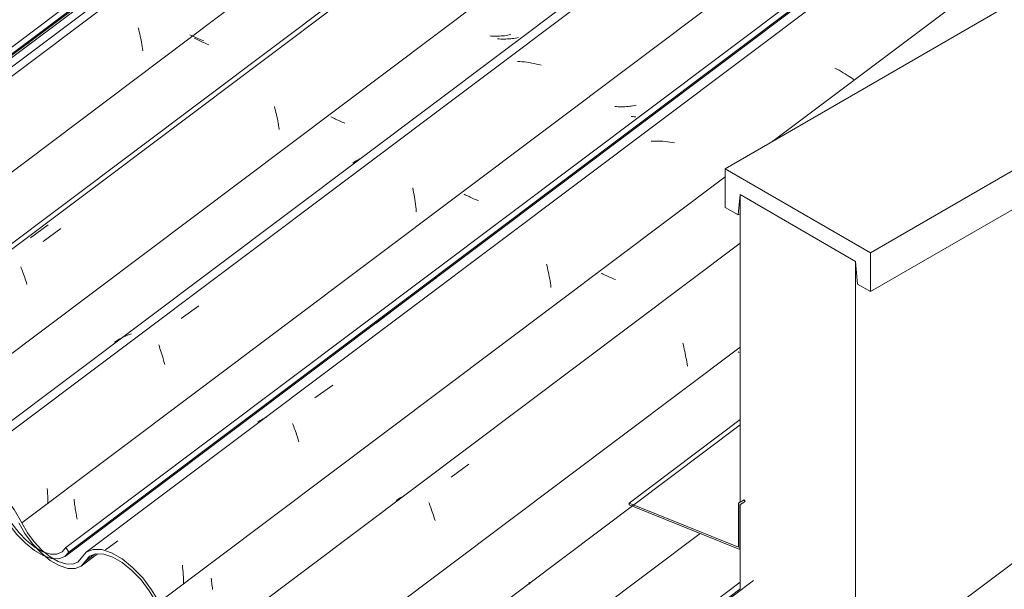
# Model space of a CAD drawing. Header units: metres. Extents: x -16.8 to 29.9, y -11.9 to 37.1.
# Tile 145 of 202: x 22.07 to 23.004, y -3.952 to -3.412. Entities that reach past the tile are written whole.
import ezdxf

# ---------------------------------------------------------------- set-up
doc = ezdxf.new("R2010")
doc.units = ezdxf.units.M
for name, color, linetype, lineweight in [('A-GLAZ-CWMG', 7, 'Continuous', 5), ('A-ROOF', 7, 'Continuous', 5), ('A-ROOF-OTLN', 7, 'Continuous', 5), ('I-WALL', 7, 'Continuous', 5)]:
    doc.layers.add(name, color=color, linetype=linetype, lineweight=lineweight)

# ---------------------------------------------------------------- blocks, each defined once
blk = doc.blocks.new('FP_824-ISO_04')
at = {"layer": 'A-GLAZ-CWMG'}
blk.add_line((5.32141, -3.69739), (6.74711, -2.62733), dxfattribs=at)
at = {"layer": 'A-GLAZ-CWMG', "color": 9, "true_color": 0xc0c0c0}
for p, q in [((5.67265, -3.43384), (5.67245, -3.43358)), ((5.67281, -3.43406), (5.67265, -3.43384)), ((5.67293, -3.43423), (5.67281, -3.43406)), ((5.67301, -3.43436), (5.67293, -3.43423))]:
    blk.add_line(p, q, dxfattribs=at)
blk = doc.blocks.new('Rectangular Mullion - Telha Fibrocimento - Ondulada-V806-ISO_04')
at = {"layer": 'A-GLAZ-CWMG', "true_color": 0xc0c0c0}
h = blk.add_hatch(dxfattribs=at)
h.set_pattern_fill('FP_79', color=9, style=0, pattern_type=2)
h.set_pattern_definition([(352.943, (4.539, -6.705), (0.5141535, 0.0736507), [0.02137, -0.36719, 0.02137, -2.44]), (352.943, (4.539, -6.705), (0.5141535, 0.0736507), [-0.40993, -0.36719, 0.02137, -0.75575, -1.295]), (352.943, (4.539, -6.705), (0.5141535, 0.0736507), [-1.554, 0.02137, -0.36719, 0.02137, -0.88527]), (352.943, (4.539, -6.705), (0.5141535, 0.0736507), [-1.964, -0.23767, 0.02137, -0.62623]), (116.867, (4.732, -6.66), (-0.3683943, 0.452577), [0.02347, -0.40317, 0.02347, -2.679]), (116.867, (4.732, -6.66), (-0.3683943, 0.452577), [-0.4501, -0.40317, 0.02347, -0.82981, -1.422]), (116.867, (4.732, -6.66), (-0.3683943, 0.452577), [-1.707, 0.02347, -0.40317, 0.02347, -0.97202]), (116.867, (4.732, -6.66), (-0.3683943, 0.452577), [-2.157, -0.26096, 0.02347, -0.6876]), (239.918, (4.797, -6.393), (-0.1457585, -0.5262284), [0.02116, -0.36351, 0.02116, -2.415]), (239.918, (4.797, -6.393), (-0.1457585, -0.5262284), [-0.40582, -0.36351, 0.02116, -0.74817, -1.282]), (239.918, (4.797, -6.393), (-0.1457585, -0.5262284), [-1.539, 0.02116, -0.36351, 0.02116, -0.87639]), (239.918, (4.797, -6.393), (-0.1457585, -0.5262284), [-1.944, -0.23528, 0.02116, -0.61995])])
h.paths.add_polyline_path([(5.3248, -3.69351), (6.7461, -2.62674), (6.7412, -2.62392), (5.32182, -3.68924), (5.32315, -3.69115)])
at = {"layer": 'A-GLAZ-CWMG'}
for p, q in [((5.32182, -3.68924), (6.7412, -2.62392)), ((5.3248, -3.69351), (6.7461, -2.62674))]:
    blk.add_line(p, q, dxfattribs=at)
blk.add_blockref('FP_824-ISO_04', (0, 0), dxfattribs=at)
blk = doc.blocks.new('FP_839-ISO_04')
at = {"layer": 'A-GLAZ-CWMG'}
blk.add_line((6.75541, -2.63212), (5.341, -3.69371), dxfattribs=at)
at = {"layer": 'A-GLAZ-CWMG', "color": 9, "true_color": 0xc0c0c0}
for p, q in [((5.77648, -3.41973), (5.77696, -3.42159)), ((5.77696, -3.42159), (5.77743, -3.42348)), ((5.77743, -3.42348), (5.77789, -3.4254)), ((5.77789, -3.4254), (5.77833, -3.42734)), ((5.77833, -3.42734), (5.77876, -3.42931)), ((5.77876, -3.42931), (5.77916, -3.4313)), ((5.77916, -3.4313), (5.77955, -3.43331)), ((5.77955, -3.43331), (5.77992, -3.43534)), ((5.77992, -3.43534), (5.78027, -3.43739)), ((5.78027, -3.43739), (5.7806, -3.43945)), ((5.7806, -3.43945), (5.7809, -3.44153))]:
    blk.add_line(p, q, dxfattribs=at)
blk = doc.blocks.new('FP_840-ISO_04')
at = {"layer": 'A-GLAZ-CWMG', "color": 9, "true_color": 0xc0c0c0}
for p, q in [((5.83066, -3.43005), (5.8295, -3.42946)), ((5.83184, -3.43065), (5.83066, -3.43005)), ((5.83304, -3.43124), (5.83184, -3.43065)), ((5.83426, -3.43183), (5.83304, -3.43124)), ((5.8355, -3.43242), (5.83426, -3.43183)), ((5.83676, -3.433), (5.8355, -3.43242)), ((5.83805, -3.43357), (5.83676, -3.433)), ((5.83935, -3.43413), (5.83805, -3.43357)), ((5.84066, -3.43469), (5.83935, -3.43413)), ((5.842, -3.43524), (5.84066, -3.43469)), ((5.84335, -3.43578), (5.842, -3.43524))]:
    blk.add_line(p, q, dxfattribs=at)
blk = doc.blocks.new('FP_841-ISO_04')
at = {"layer": 'A-GLAZ-CWMG'}
blk.add_line((6.88539, -2.70716), (5.47086, -3.76884), dxfattribs=at)
at = {"layer": 'A-GLAZ-CWMG', "color": 9, "true_color": 0xc0c0c0}
for p, q in [((5.90571, -3.49438), (5.90619, -3.49624)), ((5.90619, -3.49624), (5.90667, -3.49812)), ((5.90667, -3.49812), (5.90713, -3.50003)), ((5.90713, -3.50003), (5.90758, -3.50197)), ((5.90758, -3.50197), (5.908, -3.50393)), ((5.908, -3.50393), (5.90842, -3.50591)), ((5.90842, -3.50591), (5.90881, -3.50792)), ((5.90881, -3.50792), (5.90918, -3.50994)), ((5.90918, -3.50994), (5.90954, -3.51199)), ((5.90954, -3.51199), (5.90987, -3.51405)), ((5.90987, -3.51405), (5.91018, -3.51613)), ((5.68633, -3.62214), (5.70311, -3.60998)), ((5.66508, -3.64609), (5.66561, -3.64742)), ((5.66561, -3.64742), (5.66614, -3.64879)), ((5.66614, -3.64879), (5.66668, -3.6502)), ((5.66668, -3.6502), (5.66723, -3.65165)), ((5.66723, -3.65165), (5.66777, -3.65315)), ((5.66777, -3.65315), (5.66831, -3.65468)), ((5.66831, -3.65468), (5.66886, -3.65625)), ((5.66886, -3.65625), (5.6694, -3.65786)), ((5.6694, -3.65786), (5.66994, -3.6595)), ((5.66994, -3.6595), (5.67047, -3.66118)), ((5.67047, -3.66118), (5.671, -3.6629))]:
    blk.add_line(p, q, dxfattribs=at)
blk = doc.blocks.new('FP_842-ISO_04')
at = {"layer": 'A-GLAZ-CWMG', "color": 9, "true_color": 0xc0c0c0}
for p, q in [((6.11878, -3.43031), (6.1172, -3.4302)), ((6.12035, -3.43039), (6.11878, -3.43031)), ((6.12192, -3.43044), (6.12035, -3.43039)), ((6.12349, -3.43045), (6.12192, -3.43044)), ((6.12505, -3.43042), (6.12349, -3.43045)), ((6.1266, -3.43037), (6.12505, -3.43042)), ((6.12814, -3.43028), (6.1266, -3.43037)), ((6.12967, -3.43015), (6.12814, -3.43028)), ((6.1312, -3.42998), (6.12967, -3.43015)), ((6.13271, -3.42978), (6.1312, -3.42998)), ((6.13421, -3.42955), (6.13271, -3.42978)), ((6.13569, -3.42927), (6.13421, -3.42955)), ((6.13716, -3.42896), (6.13569, -3.42927)), ((5.96016, -3.50456), (5.95903, -3.50398)), ((5.96131, -3.50513), (5.96016, -3.50456)), ((5.96248, -3.50571), (5.96131, -3.50513)), ((5.96367, -3.50628), (5.96248, -3.50571)), ((5.96488, -3.50685), (5.96367, -3.50628)), ((5.96611, -3.50741), (5.96488, -3.50685)), ((5.96736, -3.50797), (5.96611, -3.50741)), ((5.96862, -3.50852), (5.96736, -3.50797)), ((5.9699, -3.50906), (5.96862, -3.50852)), ((5.9712, -3.50959), (5.9699, -3.50906)), ((5.97252, -3.51011), (5.9712, -3.50959))]:
    blk.add_line(p, q, dxfattribs=at)
blk = doc.blocks.new('FP_843-ISO_04')
at = {"layer": 'A-GLAZ-CWMG'}
blk.add_line((7.01504, -2.78202), (5.59912, -3.84475), dxfattribs=at)
blk = doc.blocks.new('FP_844-ISO_04')
at = {"layer": 'A-GLAZ-CWMG', "color": 9, "true_color": 0xc0c0c0}
for p, q in [((6.2301, -3.49442), (6.22852, -3.49431)), ((6.23168, -3.49451), (6.2301, -3.49442)), ((6.23325, -3.49456), (6.23168, -3.49451)), ((6.23482, -3.49458), (6.23325, -3.49456)), ((6.23638, -3.49456), (6.23482, -3.49458)), ((6.23793, -3.49451), (6.23638, -3.49456)), ((6.23948, -3.49442), (6.23793, -3.49451)), ((6.24102, -3.4943), (6.23948, -3.49442)), ((6.24254, -3.49414), (6.24102, -3.4943)), ((6.24406, -3.49395), (6.24254, -3.49414)), ((6.24556, -3.49372), (6.24406, -3.49395)), ((6.24705, -3.49345), (6.24556, -3.49372)), ((6.24852, -3.49315), (6.24705, -3.49345))]:
    blk.add_line(p, q, dxfattribs=at)
blk = doc.blocks.new('FP_845-ISO_04')
at = {"layer": 'A-GLAZ-CWMG'}
blk.add_line((5.70748, -3.92029), (7.13318, -2.85022), dxfattribs=at)
at = {"layer": 'A-GLAZ-CWMG', "color": 9, "true_color": 0xc0c0c0}
for p, q in [((6.05833, -3.65699), (6.05815, -3.65675)), ((6.05848, -3.65719), (6.05833, -3.65699)), ((6.0586, -3.65736), (6.05848, -3.65719)), ((6.05868, -3.65749), (6.0586, -3.65736)), ((6.05874, -3.65758), (6.05868, -3.65749)), ((6.00198, -3.6995), (6.01827, -3.68735))]:
    blk.add_line(p, q, dxfattribs=at)
blk = doc.blocks.new('Rectangular Mullion - Telha Fibrocimento - Ondulada-V827-ISO_04')
at = {"layer": 'A-GLAZ-CWMG', "true_color": 0xc0c0c0}
h = blk.add_hatch(dxfattribs=at)
h.set_pattern_fill('FP_80', color=9, style=0, pattern_type=2)
h.set_pattern_definition([(352.943, (4.705, -6.613), (0.5141535, 0.0736507), [0.02137, -0.36719, 0.02137, -2.44]), (352.943, (4.705, -6.613), (0.5141535, 0.0736507), [-0.40993, -0.36719, 0.02137, -0.75575, -1.295]), (352.943, (4.705, -6.613), (0.5141535, 0.0736507), [-1.554, 0.02137, -0.36719, 0.02137, -0.88527]), (352.943, (4.705, -6.613), (0.5141535, 0.0736507), [-1.964, -0.23767, 0.02137, -0.62623]), (116.867, (4.898, -6.568), (-0.3683943, 0.452577), [0.02347, -0.40317, 0.02347, -2.679]), (116.867, (4.898, -6.568), (-0.3683943, 0.452577), [-0.4501, -0.40317, 0.02347, -0.82981, -1.422]), (116.867, (4.898, -6.568), (-0.3683943, 0.452577), [-1.707, 0.02347, -0.40317, 0.02347, -0.97202]), (116.867, (4.898, -6.568), (-0.3683943, 0.452577), [-2.157, -0.26096, 0.02347, -0.6876]), (239.918, (4.963, -6.302), (-0.1457585, -0.5262284), [0.02116, -0.36351, 0.02116, -2.415]), (239.918, (4.963, -6.302), (-0.1457585, -0.5262284), [-0.40582, -0.36351, 0.02116, -0.74817, -1.282]), (239.918, (4.963, -6.302), (-0.1457585, -0.5262284), [-1.539, 0.02116, -0.36351, 0.02116, -0.87639]), (239.918, (4.963, -6.302), (-0.1457585, -0.5262284), [-1.944, -0.23528, 0.02116, -0.61995])])
h.paths.add_polyline_path([(5.71087, -3.9164), (7.13217, -2.84964), (7.12727, -2.84681), (5.70788, -3.91214)])
h = blk.add_hatch(dxfattribs=at)
h.set_pattern_fill('FP_78', color=9, style=0, pattern_type=2)
h.set_pattern_definition([(324.313, (9.258, -3.726), (0.4067177, -0.1955534), [0.02066, -0.35491, 0.02066, -2.358]), (324.313, (9.258, -3.726), (0.4067177, -0.1955534), [-0.39622, -0.35491, 0.02066, -0.73047, -1.252]), (324.313, (9.258, -3.726), (0.4067177, -0.1955534), [-1.502, 0.02066, -0.35491, 0.02066, -0.85566]), (324.313, (9.258, -3.726), (0.4067177, -0.1955534), [-1.898, -0.22972, 0.02066, -0.60528]), (112.936, (9.41, -3.787), (-0.2914225, 0.4955388), [0.02153, -0.36985, 0.02153, -2.457]), (112.936, (9.41, -3.787), (-0.2914225, 0.4955388), [-0.4129, -0.36985, 0.02153, -0.76123, -1.305]), (112.936, (9.41, -3.787), (-0.2914225, 0.4955388), [-1.566, 0.02153, -0.36985, 0.02153, -0.89169]), (112.936, (9.41, -3.787), (-0.2914225, 0.4955388), [-1.978, -0.23939, 0.02153, -0.63077]), (222.823, (9.461, -3.63), (-0.1153037, -0.2999985), [0.01144, -0.19651, 0.01144, -1.306]), (222.823, (9.461, -3.63), (-0.1153037, -0.2999985), [-0.21938, -0.19651, 0.01144, -0.40445, -0.69315]), (222.823, (9.461, -3.63), (-0.1153037, -0.2999985), [-0.83178, 0.01144, -0.19651, 0.01144, -0.47377]), (222.823, (9.461, -3.63), (-0.1153037, -0.2999985), [-1.051, -0.12719, 0.01144, -0.33514])])
h.paths.add_polyline_path([(5.70129, -3.92274), (5.7079, -3.91961), (5.7108, -3.91631), (5.70788, -3.91214), (5.70445, -3.91631), (5.69947, -3.91841), (5.69299, -3.91825), (5.6879, -3.91664), (5.69301, -3.9214), (5.69321, -3.92204), (5.69595, -3.9225), (5.70069, -3.92271)])
h.paths.add_polyline_path([(5.68837, -3.92041), (5.68629, -3.91832), (5.68525, -3.91561), (5.68482, -3.91605), (5.68449, -3.91726), (5.67792, -3.91138), (5.66907, -3.90402), (5.6598, -3.89357), (5.65427, -3.88551), (5.64201, -3.86622), (5.638, -3.86134), (5.62805, -3.85202), (5.62102, -3.84724), (5.61418, -3.84409), (5.60812, -3.84277), (5.60305, -3.84313), (5.59903, -3.84498), (5.59249, -3.85235), (5.58745, -3.85427), (5.57973, -3.85354), (5.57147, -3.85016), (5.56582, -3.84676), (5.55498, -3.83715), (5.54734, -3.82808), (5.54219, -3.82025), (5.52855, -3.79858), (5.52005, -3.78852), (5.51479, -3.78304), (5.50426, -3.77471), (5.4938, -3.76899), (5.48603, -3.76695), (5.48774, -3.77062), (5.49911, -3.77516), (5.50724, -3.78036), (5.51773, -3.78966), (5.52553, -3.79858), (5.53383, -3.81088), (5.54516, -3.82918), (5.55156, -3.83715), (5.56221, -3.84724), (5.56815, -3.85164), (5.57492, -3.85556), (5.58284, -3.85823), (5.58981, -3.85852), (5.59541, -3.85641), (5.60239, -3.84855), (5.60812, -3.84692), (5.61272, -3.84724), (5.62188, -3.85115), (5.62865, -3.85589), (5.63238, -3.85905), (5.6395, -3.86689), (5.64644, -3.87713), (5.65656, -3.89331), (5.66611, -3.90454), (5.67432, -3.91193), (5.68211, -3.91726), (5.68645, -3.91976)])
h.paths.add_polyline_path([(5.46059, -3.78404), (5.46617, -3.78186), (5.47417, -3.77261), (5.48152, -3.77034), (5.48414, -3.76965), (5.48286, -3.76842), (5.48278, -3.76622), (5.47719, -3.76625), (5.4712, -3.76859), (5.46167, -3.77844), (5.46059, -3.77918), (5.45215, -3.78027), (5.44509, -3.77882), (5.44468, -3.77719), (5.43938, -3.77625), (5.43717, -3.77522), (5.44117, -3.77516), (5.43674, -3.77298), (5.4365, -3.77481), (5.42985, -3.76936), (5.43474, -3.77091), (5.42801, -3.76516), (5.41974, -3.75587), (5.41223, -3.74462), (5.40077, -3.72595), (5.3924, -3.71552), (5.38095, -3.7046), (5.37135, -3.69776), (5.36214, -3.69322), (5.3539, -3.6911), (5.34594, -3.69165), (5.34012, -3.69484), (5.3322, -3.7034), (5.32717, -3.70497), (5.32184, -3.70478), (5.32119, -3.70495), (5.31726, -3.70593), (5.3165, -3.70299), (5.3129, -3.70136), (5.30828, -3.69953), (5.30697, -3.69909), (5.30693, -3.69788), (5.29656, -3.68883), (5.28866, -3.6796), (5.28284, -3.67081), (5.26911, -3.64839), (5.2626, -3.64001), (5.25135, -3.62882), (5.23883, -3.61978), (5.23038, -3.61549), (5.21992, -3.61308), (5.21328, -3.61339), (5.20656, -3.61719), (5.20139, -3.62427), (5.1973, -3.62745), (5.19366, -3.6287), (5.18884, -3.62904), (5.19771, -3.63123), (5.20139, -3.6308), (5.20335, -3.62946), (5.2115, -3.61962), (5.21831, -3.61729), (5.22693, -3.61809), (5.23652, -3.62187), (5.24631, -3.62817), (5.2568, -3.63751), (5.26611, -3.64839), (5.27268, -3.65807), (5.28674, -3.68106), (5.29418, -3.68989), (5.29842, -3.69436), (5.29919, -3.69271), (5.29998, -3.69316), (5.30039, -3.69596), (5.30877, -3.70236), (5.31737, -3.70672), (5.32263, -3.70664), (5.32208, -3.70535), (5.32611, -3.70682), (5.32982, -3.7078), (5.33067, -3.70922), (5.33638, -3.70682), (5.34427, -3.69752), (5.35106, -3.69518), (5.3577, -3.69539), (5.36918, -3.69992), (5.37534, -3.70347), (5.3864, -3.71283), (5.39469, -3.7219), (5.40319, -3.73402), (5.41358, -3.75023), (5.41974, -3.75774), (5.41909, -3.759), (5.4205, -3.76087), (5.42201, -3.75988), (5.42791, -3.76654), (5.42801, -3.76872), (5.43284, -3.77276), (5.43881, -3.7772), (5.44851, -3.78211), (5.45425, -3.78383), (5.45816, -3.78396)])
h.paths.add_polyline_path([(5.18721, -3.63171), (5.1773, -3.62528), (5.16241, -3.61246), (5.1535, -3.60186), (5.14769, -3.5928), (5.13748, -3.57568), (5.12398, -3.56015), (5.11689, -3.55447), (5.10771, -3.54972), (5.10127, -3.54727), (5.0991, -3.54341), (5.09656, -3.54261), (5.08811, -3.54159), (5.08062, -3.54413), (5.07182, -3.55218), (5.06581, -3.55345), (5.05723, -3.55164), (5.05043, -3.54857), (5.04867, -3.54801), (5.04326, -3.54692), (5.05097, -3.55197), (5.05103, -3.5499), (5.05516, -3.55229), (5.0511, -3.55236), (5.05417, -3.55374), (5.05863, -3.5543), (5.0596, -3.55618), (5.06194, -3.5567), (5.06819, -3.55771), (5.0756, -3.55554), (5.08377, -3.54727), (5.08513, -3.5457), (5.09162, -3.54316), (5.09747, -3.54343), (5.09691, -3.54635), (5.10774, -3.55092), (5.11656, -3.55692), (5.12471, -3.5643), (5.13293, -3.57384), (5.1386, -3.58203), (5.15131, -3.60291), (5.16085, -3.61426), (5.16801, -3.62089), (5.17793, -3.62776), (5.1822, -3.63016), (5.18714, -3.6317)])
h.paths.add_polyline_path([(5.1097, -3.54977), (5.10866, -3.54792), (5.10894, -3.54879), (5.10966, -3.54972)])
h.paths.add_polyline_path([(5.04244, -3.54634), (5.04165, -3.54552), (5.04194, -3.54264), (5.03505, -3.53716), (5.03443, -3.53798), (5.03308, -3.53599), (5.03367, -3.53484), (5.02304, -3.52074), (5.01083, -3.50218), (5.00322, -3.49323), (4.99038, -3.48233), (4.98529, -3.47881), (4.9752, -3.47463), (4.96783, -3.47352), (4.95992, -3.4763), (4.95085, -3.4838), (4.94614, -3.48571), (4.94433, -3.48587), (4.9435, -3.48448), (4.93759, -3.48316), (4.93601, -3.48245), (4.93658, -3.48377), (4.93131, -3.48383), (4.94047, -3.48792), (4.94864, -3.48915), (4.95528, -3.48742), (4.96437, -3.47905), (4.97051, -3.47775), (4.98034, -3.4801), (4.98953, -3.48508), (4.99844, -3.49219), (5.00716, -3.50149), (5.01296, -3.50934), (5.02632, -3.52967), (5.03594, -3.54043), (5.04194, -3.546)])
h.paths.add_polyline_path([(4.93119, -3.48303), (4.93476, -3.48189), (4.9308, -3.48022), (4.93109, -3.48233)])
at = {"layer": 'A-GLAZ-CWMG'}
for p, q in [((5.41016, -3.74107), (6.82978, -2.67558)), ((5.53956, -3.81578), (6.95957, -2.74999)), ((5.70788, -3.91214), (7.12727, -2.84681)), ((5.71087, -3.9164), (7.13217, -2.84964)), ((5.71087, -3.9164), (5.70788, -3.91214))]:
    blk.add_line(p, q, dxfattribs=at)
for points in [[(5.64829, -3.88027, 0), (5.65427, -3.89031, 0), (5.6615, -3.89977, 0), (5.66957, -3.90812, 0), (5.67804, -3.91491, 0), (5.68645, -3.91976, 0), (5.69435, -3.92242, 0), (5.70129, -3.92274, 0), (5.7069, -3.9207, 0), (5.71087, -3.9164, 0)], [(5.70788, -3.91214, 0), (5.70445, -3.91631, 0), (5.69947, -3.91841, 0), (5.69321, -3.91832, 0), (5.68604, -3.91605, 0), (5.67836, -3.91173, 0), (5.6706, -3.90559, 0), (5.66319, -3.89799, 0), (5.65656, -3.88936, 0), (5.65108, -3.88017, 0)]]:
    blk.add_polyline3d(points, dxfattribs=at)
for name in ['FP_839-ISO_04', 'FP_841-ISO_04', 'FP_843-ISO_04', 'FP_840-ISO_04', 'FP_845-ISO_04', 'FP_842-ISO_04', 'FP_844-ISO_04']:
    blk.add_blockref(name, (0, 0), dxfattribs=at)
blk = doc.blocks.new('FP_849-ISO_04')
at = {"layer": 'A-GLAZ-CWMG'}
blk.add_line((5.72248, -3.92975), (5.73799, -3.9181), dxfattribs=at)
blk = doc.blocks.new('FP_854-ISO_04')
at = {"layer": 'A-GLAZ-CWMG'}
blk.add_line((6.76205, -2.63595), (5.34554, -3.69913), dxfattribs=at)
blk = doc.blocks.new('FP_855-ISO_04')
at = {"layer": 'A-GLAZ-CWMG', "color": 9, "true_color": 0xc0c0c0}
for p, q in [((5.8267, -3.42694), (5.82547, -3.42633)), ((5.82795, -3.42755), (5.8267, -3.42694)), ((5.82922, -3.42815), (5.82795, -3.42755)), ((5.83051, -3.42875), (5.82922, -3.42815)), ((5.83182, -3.42934), (5.83051, -3.42875)), ((5.83315, -3.42992), (5.83182, -3.42934)), ((5.8345, -3.43049), (5.83315, -3.42992)), ((5.83586, -3.43106), (5.8345, -3.43049)), ((5.83724, -3.43161), (5.83586, -3.43106)), ((5.83864, -3.43216), (5.83724, -3.43161))]:
    blk.add_line(p, q, dxfattribs=at)
blk = doc.blocks.new('FP_856-ISO_04')
at = {"layer": 'A-GLAZ-CWMG'}
blk.add_line((6.8814, -2.70486), (5.466, -3.7672), dxfattribs=at)
at = {"layer": 'A-GLAZ-CWMG', "color": 9, "true_color": 0xc0c0c0}
blk.add_line((5.67431, -3.61873), (5.69104, -3.60649), dxfattribs=at)
blk = doc.blocks.new('FP_857-ISO_04')
at = {"layer": 'A-GLAZ-CWMG', "color": 9, "true_color": 0xc0c0c0}
for p, q in [((6.12981, -3.42622), (6.12833, -3.42653)), ((6.1114, -3.42755), (6.10982, -3.42744)), ((6.11298, -3.42763), (6.1114, -3.42755)), ((6.11455, -3.42767), (6.11298, -3.42763)), ((6.11612, -3.42769), (6.11455, -3.42767)), ((6.11768, -3.42766), (6.11612, -3.42769)), ((6.11923, -3.42761), (6.11768, -3.42766)), ((6.12077, -3.42752), (6.11923, -3.42761)), ((6.12231, -3.42739), (6.12077, -3.42752)), ((6.12383, -3.42723), (6.12231, -3.42739)), ((6.12535, -3.42703), (6.12383, -3.42723)), ((6.12685, -3.4268), (6.12535, -3.42703)), ((6.12833, -3.42653), (6.12685, -3.4268))]:
    blk.add_line(p, q, dxfattribs=at)
blk = doc.blocks.new('FP_858-ISO_04')
at = {"layer": 'A-GLAZ-CWMG'}
blk.add_line((7.00721, -2.77802), (5.59393, -3.83877), dxfattribs=at)
at = {"layer": 'A-GLAZ-CWMG', "color": 9, "true_color": 0xc0c0c0}
for p, q in [((6.13831, -3.45168), (6.13607, -3.45155)), ((6.14056, -3.45187), (6.13831, -3.45168)), ((6.14281, -3.45211), (6.14056, -3.45187)), ((6.14508, -3.4524), (6.14281, -3.45211)), ((6.14735, -3.45274), (6.14508, -3.4524)), ((6.14962, -3.45314), (6.14735, -3.45274)), ((6.1519, -3.45358), (6.14962, -3.45314)), ((6.15418, -3.45407), (6.1519, -3.45358)), ((6.15645, -3.45461), (6.15418, -3.45407)), ((6.15873, -3.45519), (6.15645, -3.45461)), ((5.98164, -3.54685), (5.98001, -3.54799)), ((5.98332, -3.54577), (5.98164, -3.54685)), ((5.98504, -3.54475), (5.98332, -3.54577)), ((5.9868, -3.54378), (5.98504, -3.54475)), ((6.03675, -3.57132), (6.0372, -3.57349)), ((6.0372, -3.57349), (6.03763, -3.57569)), ((6.03763, -3.57569), (6.03804, -3.57791)), ((6.03804, -3.57791), (6.03843, -3.58015)), ((6.03843, -3.58015), (6.03879, -3.58242)), ((6.03879, -3.58242), (6.03913, -3.5847)), ((6.03913, -3.5847), (6.03944, -3.587)), ((6.03944, -3.587), (6.03972, -3.58931)), ((6.03972, -3.58931), (6.03997, -3.59164)), ((6.03997, -3.59164), (6.04019, -3.59398)), ((5.81714, -3.69515), (5.83398, -3.68308)), ((5.75737, -3.71542), (5.75568, -3.71649)), ((5.7591, -3.71442), (5.75737, -3.71542)), ((5.76086, -3.71347), (5.7591, -3.71442)), ((5.76267, -3.71258), (5.76086, -3.71347)), ((5.76451, -3.71175), (5.76267, -3.71258)), ((5.76639, -3.71098), (5.76451, -3.71175)), ((5.7683, -3.71026), (5.76639, -3.71098)), ((5.77024, -3.70961), (5.7683, -3.71026)), ((5.75568, -3.71649), (5.75403, -3.71761)), ((5.79598, -3.72015), (5.79657, -3.72183)), ((5.79657, -3.72183), (5.79716, -3.72355)), ((5.79716, -3.72355), (5.79775, -3.72532)), ((5.79775, -3.72532), (5.79834, -3.72713)), ((5.79834, -3.72713), (5.79892, -3.72898)), ((5.79892, -3.72898), (5.7995, -3.73087)), ((5.7995, -3.73087), (5.80006, -3.73279)), ((5.80006, -3.73279), (5.80062, -3.73476)), ((5.80062, -3.73476), (5.80116, -3.73676)), ((5.80116, -3.73676), (5.8017, -3.73879)), ((5.69028, -3.85634), (5.69047, -3.8587)), ((5.69047, -3.8587), (5.69063, -3.86107)), ((5.69063, -3.86107), (5.69075, -3.86345)), ((5.69075, -3.86345), (5.69084, -3.86583)), ((5.69084, -3.86583), (5.69089, -3.86822)), ((5.69089, -3.86822), (5.6909, -3.87061))]:
    blk.add_line(p, q, dxfattribs=at)
blk = doc.blocks.new('FP_859-ISO_04')
at = {"layer": 'A-GLAZ-CWMG', "color": 9, "true_color": 0xc0c0c0}
for p, q in [((6.2453, -3.5039), (6.24384, -3.50379)), ((6.24676, -3.50398), (6.2453, -3.5039)), ((6.24822, -3.50403), (6.24676, -3.50398)), ((6.08659, -3.57792), (6.08544, -3.57732)), ((6.08776, -3.57851), (6.08659, -3.57792)), ((6.08895, -3.5791), (6.08776, -3.57851)), ((6.09017, -3.57969), (6.08895, -3.5791)), ((6.0914, -3.58028), (6.09017, -3.57969)), ((6.09266, -3.58086), (6.0914, -3.58028)), ((6.09393, -3.58143), (6.09266, -3.58086)), ((6.09523, -3.582), (6.09393, -3.58143)), ((6.09654, -3.58256), (6.09523, -3.582)), ((6.09787, -3.58311), (6.09654, -3.58256)), ((6.09921, -3.58365), (6.09787, -3.58311)), ((5.71581, -3.86631), (5.71593, -3.86786)), ((5.71593, -3.86786), (5.71608, -3.86941)), ((5.71608, -3.86941), (5.71624, -3.87094)), ((5.71624, -3.87094), (5.71643, -3.87246)), ((5.71643, -3.87246), (5.71663, -3.87397)), ((5.71663, -3.87397), (5.71684, -3.87546)), ((5.71684, -3.87546), (5.71708, -3.87694)), ((5.71708, -3.87694), (5.71732, -3.87839)), ((5.71732, -3.87839), (5.71758, -3.87983)), ((5.71758, -3.87983), (5.71786, -3.88125)), ((5.71786, -3.88125), (5.71814, -3.88264)), ((5.71814, -3.88264), (5.71843, -3.88402)), ((5.71843, -3.88402), (5.71873, -3.88537))]:
    blk.add_line(p, q, dxfattribs=at)
blk = doc.blocks.new('FP_860-ISO_04')
at = {"layer": 'A-GLAZ-CWMG'}
blk.add_line((7.14148, -2.85502), (5.72707, -3.91661), dxfattribs=at)
at = {"layer": 'A-GLAZ-CWMG', "color": 9, "true_color": 0xc0c0c0}
for p, q in [((6.38056, -3.42512), (6.38054, -3.42522)), ((6.4391, -3.45896), (6.43709, -3.45787)), ((6.44108, -3.46006), (6.4391, -3.45896)), ((6.44303, -3.46119), (6.44108, -3.46006)), ((6.44495, -3.46233), (6.44303, -3.46119)), ((6.44683, -3.46348), (6.44495, -3.46233)), ((6.44868, -3.46464), (6.44683, -3.46348)), ((6.4505, -3.46581), (6.44868, -3.46464)), ((6.45227, -3.46699), (6.4505, -3.46581)), ((6.45401, -3.46817), (6.45227, -3.46699)), ((6.4557, -3.46935), (6.45401, -3.46817)), ((6.26492, -3.52708), (6.26274, -3.52718)), ((6.26712, -3.52705), (6.26492, -3.52708)), ((6.26934, -3.52707), (6.26712, -3.52705)), ((6.27156, -3.52715), (6.26934, -3.52707)), ((6.2738, -3.52729), (6.27156, -3.52715)), ((6.27606, -3.52748), (6.2738, -3.52729)), ((6.27832, -3.52773), (6.27606, -3.52748)), ((6.28058, -3.52803), (6.27832, -3.52773)), ((6.28286, -3.52839), (6.28058, -3.52803)), ((6.28513, -3.5288), (6.28286, -3.52839)), ((6.16369, -3.64373), (6.16416, -3.64562)), ((6.16416, -3.64562), (6.16462, -3.64754)), ((6.16462, -3.64754), (6.16506, -3.64948)), ((6.16506, -3.64948), (6.16548, -3.65144)), ((6.16548, -3.65144), (6.16589, -3.65343)), ((6.16589, -3.65343), (6.16628, -3.65544)), ((6.16628, -3.65544), (6.16665, -3.65747)), ((6.16665, -3.65747), (6.167, -3.65951)), ((6.167, -3.65951), (6.16732, -3.66158)), ((6.16732, -3.66158), (6.16763, -3.66365)), ((6.16763, -3.66365), (6.16791, -3.66575)), ((5.94412, -3.77045), (5.96093, -3.75831)), ((5.89498, -3.79012), (5.89326, -3.79114)), ((5.89674, -3.78916), (5.89498, -3.79012)), ((5.89854, -3.78826), (5.89674, -3.78916)), ((5.89158, -3.79222), (5.88994, -3.79336)), ((5.89326, -3.79114), (5.89158, -3.79222)), ((5.92289, -3.79464), (5.92342, -3.79601)), ((5.92342, -3.79601), (5.92396, -3.79743)), ((5.92396, -3.79743), (5.9245, -3.79888)), ((5.9245, -3.79888), (5.92504, -3.80038)), ((5.92504, -3.80038), (5.92558, -3.80191)), ((5.92558, -3.80191), (5.92612, -3.80348)), ((5.92612, -3.80348), (5.92666, -3.80509)), ((5.92666, -3.80509), (5.9272, -3.80674)), ((5.9272, -3.80674), (5.92773, -3.80842)), ((5.92773, -3.80842), (5.92826, -3.81014)), ((5.92826, -3.81014), (5.92878, -3.81188)), ((5.74553, -3.91433), (5.75731, -3.90577)), ((5.81838, -3.92867), (5.81864, -3.9309)), ((5.81864, -3.9309), (5.81887, -3.93315)), ((5.81887, -3.93315), (5.81908, -3.9354)), ((5.81908, -3.9354), (5.81925, -3.93767)), ((5.81925, -3.93767), (5.81938, -3.93994)), ((5.81938, -3.93994), (5.81949, -3.94222)), ((5.81949, -3.94222), (5.81956, -3.9445)), ((5.81956, -3.9445), (5.81959, -3.94678))]:
    blk.add_line(p, q, dxfattribs=at)
blk = doc.blocks.new('FP_861-ISO_04')
at = {"layer": 'A-GLAZ-CWMG', "color": 9, "true_color": 0xc0c0c0}
for p, q in [((6.21685, -3.65281), (6.21573, -3.65223)), ((6.21798, -3.65338), (6.21685, -3.65281)), ((6.21914, -3.65395), (6.21798, -3.65338)), ((6.22032, -3.65452), (6.21914, -3.65395)), ((6.22151, -3.65509), (6.22032, -3.65452)), ((6.22273, -3.65565), (6.22151, -3.65509)), ((6.22396, -3.6562), (6.22273, -3.65565)), ((6.22521, -3.65675), (6.22396, -3.6562)), ((6.22648, -3.65729), (6.22521, -3.65675)), ((6.22776, -3.65782), (6.22648, -3.65729)), ((6.22906, -3.65834), (6.22776, -3.65782)), ((5.84574, -3.94112), (5.84587, -3.94268)), ((5.84587, -3.94268), (5.84602, -3.94422)), ((5.84602, -3.94422), (5.84618, -3.94576)), ((5.84618, -3.94576), (5.84637, -3.94728)), ((5.84637, -3.94728), (5.84657, -3.94878)), ((5.84657, -3.94878), (5.84679, -3.95027)), ((5.84679, -3.95027), (5.84702, -3.95175))]:
    blk.add_line(p, q, dxfattribs=at)
blk = doc.blocks.new('FP_862-ISO_04')
at = {"layer": 'A-GLAZ-CWMG'}
blk.add_line((6.34717, -3.62378), (5.85693, -3.99173), dxfattribs=at)
at = {"layer": 'A-GLAZ-CWMG', "color": 9, "true_color": 0xc0c0c0}
for p, q in [((6.29293, -3.71838), (6.2934, -3.72026)), ((6.2934, -3.72026), (6.29386, -3.72217)), ((6.29386, -3.72217), (6.2943, -3.7241)), ((6.2943, -3.7241), (6.29473, -3.72606)), ((6.29473, -3.72606), (6.29514, -3.72804)), ((6.29514, -3.72804), (6.29554, -3.73005)), ((6.29554, -3.73005), (6.29591, -3.73207)), ((6.29591, -3.73207), (6.29626, -3.73411)), ((6.29626, -3.73411), (6.2966, -3.73617)), ((6.2966, -3.73617), (6.2969, -3.73825)), ((6.2969, -3.73825), (6.29719, -3.74034)), ((6.07333, -3.84534), (6.09013, -3.8332)), ((6.02613, -3.86445), (6.02439, -3.86544)), ((6.02792, -3.86352), (6.02613, -3.86445)), ((6.02269, -3.86649), (6.02102, -3.8676)), ((6.02439, -3.86544), (6.02269, -3.86649)), ((6.05207, -3.86944), (6.0526, -3.87079)), ((6.0526, -3.87079), (6.05313, -3.87219)), ((6.05313, -3.87219), (6.05367, -3.87363)), ((6.05367, -3.87363), (6.05421, -3.87511)), ((6.05421, -3.87511), (6.05476, -3.87663)), ((6.05476, -3.87663), (6.0553, -3.87819)), ((6.0553, -3.87819), (6.05584, -3.87978)), ((6.05584, -3.87978), (6.05637, -3.88142)), ((6.05637, -3.88142), (6.05691, -3.88309)), ((6.05691, -3.88309), (6.05744, -3.88479)), ((6.05744, -3.88479), (6.05796, -3.88653))]:
    blk.add_line(p, q, dxfattribs=at)
blk = doc.blocks.new('FP_863-ISO_04')
at = {"layer": 'A-GLAZ-CWMG', "color": 9, "true_color": 0xc0c0c0}
for p, q in [((6.34645, -3.72737), (6.34525, -3.72675)), ((5.97499, -4.0156), (5.97512, -4.01715)), ((5.97512, -4.01715), (5.97527, -4.0187)), ((5.97527, -4.0187), (5.97544, -4.02023)), ((5.97544, -4.02023), (5.97563, -4.02175)), ((5.97563, -4.02175), (5.97584, -4.02326)), ((5.97584, -4.02326), (5.97606, -4.02475)), ((5.97606, -4.02475), (5.9763, -4.02622)), ((5.9763, -4.02622), (5.97655, -4.02768)), ((5.97655, -4.02768), (5.97681, -4.02911)), ((5.97681, -4.02911), (5.97708, -4.03053)), ((5.97708, -4.03053), (5.97737, -4.03192)), ((5.97737, -4.03192), (5.97767, -4.03329)), ((5.97767, -4.03329), (5.97797, -4.03464))]:
    blk.add_line(p, q, dxfattribs=at)
blk = doc.blocks.new('FP_864-ISO_04')
at = {"layer": 'A-GLAZ-CWMG'}
blk.add_line((6.34717, -3.79595), (5.98518, -4.06764), dxfattribs=at)
at = {"layer": 'A-GLAZ-CWMG', "color": 9, "true_color": 0xc0c0c0}
for p, q in [((6.14719, -3.94504), (6.14719, -3.94511)), ((6.14719, -3.94511), (6.14722, -3.94522)), ((6.14722, -3.94522), (6.14728, -3.94537)), ((6.14728, -3.94537), (6.14736, -3.94556)), ((6.14736, -3.94556), (6.14747, -3.94579)), ((6.14747, -3.94579), (6.14761, -3.94605)), ((6.14761, -3.94605), (6.14776, -3.94636)), ((6.14776, -3.94636), (6.14794, -3.94671)), ((6.03925, -4.04915), (6.03969, -4.05031)), ((6.03969, -4.05031), (6.04014, -4.0515)), ((6.04014, -4.0515), (6.04059, -4.05272)), ((6.04059, -4.05272), (6.04103, -4.05398)), ((6.04103, -4.05398), (6.04148, -4.05527)), ((6.04148, -4.05527), (6.04192, -4.05658)), ((6.04192, -4.05658), (6.04235, -4.05793)), ((6.04235, -4.05793), (6.04278, -4.0593)), ((6.04278, -4.0593), (6.04321, -4.0607)), ((6.04321, -4.0607), (6.04362, -4.06212)), ((6.04362, -4.06212), (6.04403, -4.06357)), ((6.04403, -4.06357), (6.04442, -4.06505)), ((6.04442, -4.06505), (6.04481, -4.06654)), ((6.04481, -4.06654), (6.04518, -4.06806))]:
    blk.add_line(p, q, dxfattribs=at)
blk = doc.blocks.new('FP_866-ISO_04')
at = {"layer": 'A-GLAZ-CWMG'}
blk.add_line((6.09355, -4.14318), (6.35982, -3.94333), dxfattribs=at)
blk = doc.blocks.new('Rectangular Mullion - Telha Fibrocimento - Ondulada-V848-ISO_04')
at = {"layer": 'A-GLAZ-CWMG', "true_color": 0xc0c0c0}
h = blk.add_hatch(dxfattribs=at)
h.set_pattern_fill('FP_81', color=9, style=0, pattern_type=2)
h.set_pattern_definition([(352.943, (4.871, -6.522), (0.5141535, 0.073651), [0.02137, -0.36719, 0.02137, -2.44]), (352.943, (4.871, -6.522), (0.5141535, 0.073651), [-0.40993, -0.36719, 0.02137, -0.75575, -1.295]), (352.943, (4.871, -6.522), (0.5141535, 0.073651), [-1.554, 0.02137, -0.36719, 0.02137, -0.88527]), (352.943, (4.871, -6.522), (0.5141535, 0.073651), [-1.964, -0.23767, 0.02137, -0.62623]), (116.867, (5.064, -6.477), (-0.368394, 0.452577), [0.02347, -0.40317, 0.02347, -2.679]), (116.867, (5.064, -6.477), (-0.368394, 0.452577), [-0.4501, -0.40317, 0.02347, -0.82981, -1.422]), (116.867, (5.064, -6.477), (-0.368394, 0.452577), [-1.707, 0.02347, -0.40317, 0.02347, -0.97202]), (116.867, (5.064, -6.477), (-0.368394, 0.452577), [-2.157, -0.26096, 0.02347, -0.6876]), (239.918, (5.129, -6.21), (-0.1457585, -0.5262284), [0.02116, -0.36351, 0.02116, -2.415]), (239.918, (5.129, -6.21), (-0.1457585, -0.5262284), [-0.40582, -0.36351, 0.02116, -0.74817, -1.282]), (239.918, (5.129, -6.21), (-0.1457585, -0.5262284), [-1.539, 0.02116, -0.36351, 0.02116, -0.87639]), (239.918, (5.129, -6.21), (-0.1457585, -0.5262284), [-1.944, -0.23528, 0.02116, -0.61995])])
h.paths.add_polyline_path([(6.09693, -4.1393), (6.34717, -3.95148), (6.34717, -3.94498), (6.09421, -4.13541)])
at = {"layer": 'A-GLAZ-CWMG'}
for p, q in [((5.31685, -3.70299), (6.74875, -2.62827)), ((5.66611, -3.88884), (7.08611, -2.82305)), ((6.37824, -3.52714), (7.21624, -2.89818)), ((5.79623, -3.96397), (6.33303, -3.56107)), ((5.92563, -4.03868), (6.34717, -3.72228)), ((6.03715, -4.10306), (6.30934, -3.89877)), ((5.73519, -3.91849), (5.72619, -3.92525)), ((6.09395, -4.13503), (6.34717, -3.94498)), ((6.09693, -4.1393), (6.34703, -3.95159))]:
    blk.add_line(p, q, dxfattribs=at)
for points in [[(5.66611, -3.88884, 0), (5.65875, -3.87604, 0), (5.64967, -3.86395, 0), (5.63943, -3.85331, 0), (5.62865, -3.84477, 0), (5.618, -3.83885, 0), (5.60812, -3.83591, 0), (5.59962, -3.83614, 0), (5.59301, -3.83952, 0), (5.5887, -3.84584, 0)], [(5.66317, -3.88867, 0), (5.66907, -3.89893, 0), (5.67631, -3.90865, 0), (5.68449, -3.91726, 0), (5.69311, -3.92426, 0), (5.70169, -3.92924, 0), (5.70972, -3.93191, 0), (5.71674, -3.93212, 0), (5.72234, -3.92986, 0), (5.72619, -3.92525, 0)], [(5.72276, -3.92182, 0), (5.71926, -3.92591, 0), (5.71422, -3.9279, 0), (5.7079, -3.92768, 0), (5.70069, -3.92526, 0), (5.69299, -3.92078, 0), (5.68525, -3.91449, 0), (5.67792, -3.90677, 0), (5.67141, -3.89805, 0), (5.66611, -3.88884, 0)], [(5.79623, -3.96397, 0), (5.78926, -3.95205, 0), (5.78076, -3.9408, 0), (5.77122, -3.93087, 0), (5.76118, -3.92281, 0), (5.75122, -3.9171, 0), (5.7419, -3.91405, 0), (5.73375, -3.91384, 0), (5.72725, -3.91648, 0), (5.72276, -3.92182, 0)], [(5.72619, -3.92525, 0), (5.73033, -3.92042, 0), (5.73631, -3.91805, 0), (5.74377, -3.91829, 0), (5.7523, -3.92111, 0), (5.76141, -3.92637, 0), (5.77058, -3.93375, 0), (5.77929, -3.94284, 0), (5.78704, -3.95313, 0), (5.79341, -3.96402, 0)]]:
    blk.add_polyline3d(points, dxfattribs=at)
for name in ['FP_854-ISO_04', 'FP_856-ISO_04', 'FP_858-ISO_04', 'FP_855-ISO_04', 'FP_860-ISO_04', 'FP_857-ISO_04', 'FP_862-ISO_04', 'FP_859-ISO_04', 'FP_861-ISO_04', 'FP_863-ISO_04', 'FP_864-ISO_04', 'FP_849-ISO_04', 'FP_866-ISO_04']:
    blk.add_blockref(name, (0, 0), dxfattribs=at)
blk = doc.blocks.new('RUFO_1_ - RUFO_1_-1923193-ISO_04')
at = {"layer": 'A-ROOF'}
for p, q in [((6.33303, -3.55324), (7.56693, -2.84085)), ((6.47091, -3.63285), (7.70481, -2.92046)), ((6.47091, -3.66959), (7.70481, -2.9572)), ((6.47091, -3.63285), (6.33303, -3.55324)), ((6.33303, -3.55324), (6.33303, -3.58998)), ((6.34531, -3.59708), (6.34717, -3.57774)), ((6.34717, -3.57774), (6.45677, -3.64102)), ((6.33303, -3.58998), (6.34531, -3.59708)), ((6.34717, -3.596), (6.34531, -3.59708)), ((6.45677, -3.64102), (6.45863, -3.6625)), ((6.47091, -3.66959), (6.47091, -3.63285)), ((6.45863, -3.6625), (6.47091, -3.66959))]:
    blk.add_line(p, q, dxfattribs=at)

msp = doc.modelspace()

# ---------------------------------------------------------------- linework, layer by layer
at = {"layer": 'A-ROOF-OTLN'}
for p, q in [((22.75294, -3.79095), (22.64766, -3.86997)), ((22.75135, -3.91167), (22.64766, -3.86997)), ((22.64766, -3.86997), (22.64787, -3.87172)), ((22.64787, -3.87172), (22.75276, -3.91391)), ((22.75676, -3.86684), (22.75135, -3.87004)), ((22.75294, -3.86884), (22.75135, -3.87004)), ((22.75135, -3.87004), (22.75135, -3.91167)), ((22.75276, -3.87154), (22.75776, -3.86859)), ((22.75276, -3.91391), (22.75276, -3.87154)), ((22.75776, -3.86859), (22.75676, -3.86684))]:
    msp.add_line(p, q, dxfattribs=at)
at = {"layer": 'I-WALL'}
for p, q in [((24.11058, -3.10192), (22.86254, -4.03864)), ((22.75294, -3.86907), (22.75294, -3.57774)), ((22.86254, -3.64102), (22.75294, -3.57774)), ((22.86254, -3.64102), (22.86254, -5.14816)), ((22.75294, -3.95148), (22.75294, -3.87133))]:
    msp.add_line(p, q, dxfattribs=at)

# ---------------------------------------------------------------- block references
at = {"layer": 'A-GLAZ-CWMG'}
for name in ['Rectangular Mullion - Telha Fibrocimento - Ondulada-V806-ISO_04', 'Rectangular Mullion - Telha Fibrocimento - Ondulada-V827-ISO_04', 'Rectangular Mullion - Telha Fibrocimento - Ondulada-V848-ISO_04']:
    msp.add_blockref(name, (16.40577, 0), dxfattribs=at)
at = {"layer": 'A-ROOF'}
msp.add_blockref('RUFO_1_ - RUFO_1_-1923193-ISO_04', (16.40577, 0), dxfattribs=at)

doc.saveas('drawing.dxf')
